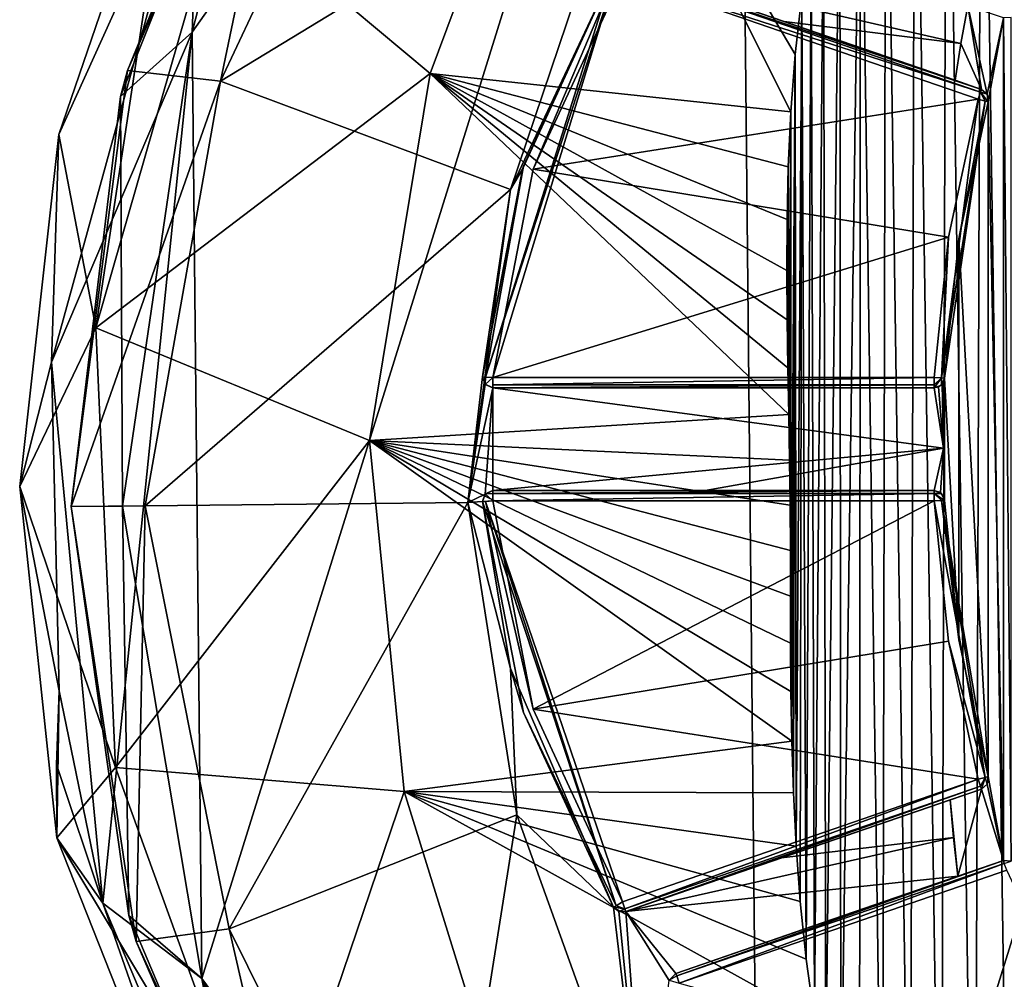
# Model space of a CAD drawing. Extents: x -250 to 250, y -963 to 894.
# Tile 194 of 256: x 113 to 132, y -941 to -922. Entities that reach past the tile are written whole.
import ezdxf

# ---------------------------------------------------------------- set-up
doc = ezdxf.new("R2010")
doc.units = 0
doc.header["$LTSCALE"] = 65.185185
for name, color, linetype in [('1', 7, 'CONTINUOUS'), ('100', 7, 'CONTINUOUS'), ('12', 7, 'CONTINUOUS'), ('139', 7, 'CONTINUOUS'), ('143', 7, 'CONTINUOUS'), ('144', 7, 'CONTINUOUS'), ('145', 7, 'CONTINUOUS'), ('146', 7, 'CONTINUOUS'), ('147', 7, 'CONTINUOUS'), ('148', 7, 'CONTINUOUS'), ('151', 7, 'CONTINUOUS'), ('152', 7, 'CONTINUOUS'), ('153', 7, 'CONTINUOUS'), ('154', 7, 'CONTINUOUS'), ('157', 7, 'CONTINUOUS'), ('159', 7, 'CONTINUOUS'), ('162', 7, 'CONTINUOUS'), ('163', 7, 'CONTINUOUS'), ('164', 7, 'CONTINUOUS'), ('165', 7, 'CONTINUOUS'), ('166', 7, 'CONTINUOUS'), ('167', 7, 'CONTINUOUS'), ('168', 7, 'CONTINUOUS'), ('175', 7, 'CONTINUOUS'), ('176', 7, 'CONTINUOUS'), ('177', 7, 'CONTINUOUS'), ('179', 7, 'CONTINUOUS'), ('180', 7, 'CONTINUOUS'), ('181', 7, 'CONTINUOUS'), ('182', 7, 'CONTINUOUS'), ('183', 7, 'CONTINUOUS'), ('184', 7, 'CONTINUOUS'), ('185', 7, 'CONTINUOUS'), ('186', 7, 'CONTINUOUS'), ('187', 7, 'CONTINUOUS'), ('188', 7, 'CONTINUOUS'), ('189', 7, 'CONTINUOUS'), ('190', 7, 'CONTINUOUS'), ('191', 7, 'CONTINUOUS'), ('192', 7, 'CONTINUOUS'), ('196', 7, 'CONTINUOUS'), ('25', 7, 'CONTINUOUS'), ('27', 7, 'CONTINUOUS'), ('28', 7, 'CONTINUOUS'), ('4', 7, 'CONTINUOUS'), ('79', 7, 'CONTINUOUS'), ('8', 7, 'CONTINUOUS'), ('83', 7, 'CONTINUOUS'), ('95', 7, 'CONTINUOUS'), ('96', 7, 'CONTINUOUS'), ('97', 7, 'CONTINUOUS')]:
    doc.layers.add(name, color=color, linetype=linetype)

msp = doc.modelspace()

# ---------------------------------------------------------------- linework, layer by layer
at = {"layer": '1', "color": 7, "linetype": 'CONTINUOUS'}
for points in [[(131.727, -911.629, -20), (132.455, -910.607, -20), (132.315, -951.1, -20), (131.727, -911.629, -20)], [(131.05, -912.725, -20), (131.727, -911.629, -20), (131.602, -950.036, -20), (131.05, -912.725, -20)], [(131.602, -950.036, -20), (131.727, -911.629, -20), (132.315, -951.1, -20), (131.602, -950.036, -20)], [(130.428, -913.894, -20), (131.05, -912.725, -20), (130.943, -948.898, -20), (130.428, -913.894, -20)], [(130.943, -948.898, -20), (131.05, -912.725, -20), (131.602, -950.036, -20), (130.943, -948.898, -20)], [(129.867, -915.137, -20), (130.428, -913.894, -20), (130.341, -947.687, -20), (129.867, -915.137, -20)], [(130.341, -947.687, -20), (130.428, -913.894, -20), (130.943, -948.898, -20), (130.341, -947.687, -20)], [(129.374, -916.441, -20), (129.867, -915.137, -20), (129.803, -946.405, -20), (129.374, -916.441, -20)], [(129.803, -946.405, -20), (129.867, -915.137, -20), (130.341, -947.687, -20), (129.803, -946.405, -20)], [(128.971, -917.741, -20), (129.374, -916.441, -20), (128.987, -943.836, -20), (128.971, -917.741, -20)], [(128.987, -943.836, -20), (129.374, -916.441, -20), (129.352, -945.11, -20), (128.987, -943.836, -20)], [(129.352, -945.11, -20), (129.374, -916.441, -20), (129.803, -946.405, -20), (129.352, -945.11, -20)], [(128.653, -919.014, -20), (128.971, -917.741, -20), (128.699, -942.594, -20), (128.653, -919.014, -20)], [(128.699, -942.594, -20), (128.971, -917.741, -20), (128.987, -943.836, -20), (128.699, -942.594, -20)], [(128.409, -920.254, -20), (128.653, -919.014, -20), (128.478, -941.388, -20), (128.409, -920.254, -20)], [(128.478, -941.388, -20), (128.653, -919.014, -20), (128.699, -942.594, -20), (128.478, -941.388, -20)], [(128.228, -921.453, -20), (128.409, -920.254, -20), (128.314, -940.223, -20), (128.228, -921.453, -20)], [(128.314, -940.223, -20), (128.409, -920.254, -20), (128.478, -941.388, -20), (128.314, -940.223, -20)], [(128.101, -922.61, -20), (128.228, -921.453, -20), (128.117, -938.023, -20), (128.101, -922.61, -20)], [(128.117, -938.023, -20), (128.228, -921.453, -20), (128.197, -939.102, -20), (128.117, -938.023, -20)], [(128.197, -939.102, -20), (128.228, -921.453, -20), (128.314, -940.223, -20), (128.197, -939.102, -20)], [(128.016, -923.723, -20), (128.101, -922.61, -20), (128.018, -935.013, -20), (128.016, -923.723, -20)], [(128.018, -935.013, -20), (128.101, -922.61, -20), (128.034, -935.982, -20), (128.018, -935.013, -20)], [(128.034, -935.982, -20), (128.101, -922.61, -20), (128.065, -936.984, -20), (128.034, -935.982, -20)], [(128.065, -936.984, -20), (128.101, -922.61, -20), (128.117, -938.023, -20), (128.065, -936.984, -20)], [(127.966, -924.794, -20), (128.016, -923.723, -20), (127.975, -929.62, -20), (127.966, -924.794, -20)], [(127.975, -929.62, -20), (128.016, -923.723, -20), (127.991, -930.51, -20), (127.975, -929.62, -20)], [(127.991, -930.51, -20), (128.016, -923.723, -20), (128.002, -931.386, -20), (127.991, -930.51, -20)], [(128.002, -931.386, -20), (128.016, -923.723, -20), (128.007, -932.264, -20), (128.002, -931.386, -20)], [(128.007, -932.264, -20), (128.016, -923.723, -20), (128.009, -933.159, -20), (128.007, -932.264, -20)], [(128.009, -933.159, -20), (128.016, -923.723, -20), (128.012, -934.074, -20), (128.009, -933.159, -20)], [(128.012, -934.074, -20), (128.016, -923.723, -20), (128.018, -935.013, -20), (128.012, -934.074, -20)], [(127.942, -925.824, -20), (127.966, -924.794, -20), (127.943, -927.778, -20), (127.942, -925.824, -20)], [(127.943, -927.778, -20), (127.966, -924.794, -20), (127.957, -928.71, -20), (127.943, -927.778, -20)], [(127.957, -928.71, -20), (127.966, -924.794, -20), (127.975, -929.62, -20), (127.957, -928.71, -20)], [(127.936, -926.817, -20), (127.942, -925.824, -20), (127.943, -927.778, -20), (127.936, -926.817, -20)]]:
    msp.add_3dface(points, dxfattribs=at)
at = {"layer": '100', "color": 7, "linetype": 'CONTINUOUS'}
for points in [[(118.656, -914.76, 4.132), (115.099, -922.92, 2.566), (116.913, -923.129, 10.173), (118.656, -914.76, 4.132)], [(120.729, -915.021, 11.728), (118.656, -914.76, 4.132), (116.913, -923.129, 10.173), (120.729, -915.021, 11.728)], [(124.912, -918.261, 17.025), (120.729, -915.021, 11.728), (116.913, -923.129, 10.173), (124.912, -918.261, 17.025)], [(122.56, -925.235, 16.603), (124.912, -918.261, 17.025), (116.913, -923.129, 10.173), (122.56, -925.235, 16.603)], [(124.912, -918.261, 17.025), (122.56, -925.235, 16.603), (124.565, -920.986, 17.294), (124.912, -918.261, 17.025)], [(124.565, -920.986, 17.294), (122.56, -925.235, 16.603), (122.789, -924.843, 16.712), (124.565, -920.986, 17.294)], [(127.889, -921.966, 18.592), (131.325, -922.392, 19), (124.8, -920.902, 17.401), (127.889, -921.966, 18.592)], [(131.325, -922.392, 19), (131.463, -921.658, 19), (124.8, -920.902, 17.401), (131.325, -922.392, 19)], [(131.214, -923.111, 19), (131.325, -922.392, 19), (127.889, -921.966, 18.592), (131.214, -923.111, 19)], [(115.099, -922.92, 2.566), (114.002, -931.412, 2.001), (116.913, -923.129, 10.173), (115.099, -922.92, 2.566)], [(116.913, -923.129, 10.173), (114.002, -931.412, 2.001), (115.446, -931.397, 8.857), (116.913, -923.129, 10.173)], [(122.56, -925.235, 16.603), (116.913, -923.129, 10.173), (115.446, -931.397, 8.857), (122.56, -925.235, 16.603)], [(122.789, -924.843, 16.712), (122.56, -925.235, 16.603), (122.014, -928.886, 16.419), (122.789, -924.843, 16.712)], [(121.724, -931.333, 16.245), (122.56, -925.235, 16.603), (115.446, -931.397, 8.857), (121.724, -931.333, 16.245)], [(122.56, -925.235, 16.603), (121.724, -931.333, 16.245), (122.014, -928.886, 16.419), (122.56, -925.235, 16.603)], [(122.014, -928.886, 16.419), (121.724, -931.333, 16.245), (122.061, -929.03, 16.452), (122.014, -928.886, 16.419)], [(122.061, -929.03, 16.452), (121.724, -931.333, 16.245), (122.213, -929.1, 16.546), (122.061, -929.03, 16.452)], [(122.213, -929.1, 16.546), (121.724, -931.333, 16.245), (122.061, -931.17, 16.46), (122.213, -929.1, 16.546)], [(122.213, -931.1, 16.553), (122.213, -929.1, 16.546), (122.061, -931.17, 16.46), (122.213, -931.1, 16.553)], [(126.351, -929.1, 18.355), (122.213, -929.1, 16.546), (130.809, -929.1, 18.999), (126.351, -929.1, 18.355)], [(130.987, -930.275, 19), (122.213, -929.1, 16.546), (122.213, -931.1, 16.553), (130.987, -930.275, 19)], [(122.213, -929.1, 16.546), (130.987, -930.275, 19), (130.809, -929.1, 18.999), (122.213, -929.1, 16.546)], [(130.809, -929.1, 18.999), (130.987, -930.275, 19), (130.894, -929.081, 19), (130.809, -929.1, 18.999)], [(130.987, -930.275, 19), (130.964, -929.026, 19), (130.894, -929.081, 19), (130.987, -930.275, 19)], [(126.348, -931.1, 18.351), (130.987, -930.275, 19), (122.213, -931.1, 16.553), (126.348, -931.1, 18.351)], [(130.809, -931.1, 18.999), (130.987, -930.275, 19), (126.348, -931.1, 18.351), (130.809, -931.1, 18.999)], [(130.929, -931.14, 19), (130.987, -930.275, 19), (130.809, -931.1, 18.999), (130.929, -931.14, 19)], [(131.001, -931.245, 19), (130.987, -930.275, 19), (130.929, -931.14, 19), (131.001, -931.245, 19)], [(121.724, -931.333, 16.245), (122.014, -931.314, 16.43), (122.061, -931.17, 16.46), (121.724, -931.333, 16.245)], [(114.002, -931.412, 2.001), (115.27, -939.881, 2.568), (115.446, -931.397, 8.857), (114.002, -931.412, 2.001)], [(115.446, -931.397, 8.857), (115.27, -939.881, 2.568), (117.08, -939.634, 10.176), (115.446, -931.397, 8.857)], [(121.724, -931.333, 16.245), (115.446, -931.397, 8.857), (117.08, -939.634, 10.176), (121.724, -931.333, 16.245)], [(122.683, -937.415, 16.604), (121.724, -931.333, 16.245), (117.08, -939.634, 10.176), (122.683, -937.415, 16.604)], [(122.556, -934.562, 16.693), (122.014, -931.314, 16.43), (121.724, -931.333, 16.245), (122.556, -934.562, 16.693)], [(122.683, -937.415, 16.604), (122.556, -934.562, 16.693), (121.724, -931.333, 16.245), (122.683, -937.415, 16.604)], [(124.565, -939.214, 17.465), (122.556, -934.562, 16.693), (122.683, -937.415, 16.604), (124.565, -939.214, 17.465)], [(131.182, -937.856, 19), (131.118, -937.122, 19), (127.837, -938.252, 18.633), (131.182, -937.856, 19)], [(122.683, -937.415, 16.604), (117.08, -939.634, 10.176), (121.058, -947.665, 11.73), (122.683, -937.415, 16.604)], [(125.174, -944.342, 17.026), (122.683, -937.415, 16.604), (121.058, -947.665, 11.73), (125.174, -944.342, 17.026)], [(125.174, -944.342, 17.026), (124.565, -939.214, 17.465), (122.683, -937.415, 16.604), (125.174, -944.342, 17.026)], [(131.267, -938.609, 19), (131.182, -937.856, 19), (124.8, -939.298, 17.566), (131.267, -938.609, 19)], [(124.8, -939.298, 17.566), (131.182, -937.856, 19), (127.837, -938.252, 18.633), (124.8, -939.298, 17.566)], [(131.267, -938.609, 19), (124.8, -939.298, 17.566), (125.777, -940.5, 17.876), (131.267, -938.609, 19)], [(128.441, -939.582, 18.714), (131.267, -938.609, 19), (125.777, -940.5, 17.876), (128.441, -939.582, 18.714)], [(124.665, -939.296, 17.504), (124.565, -939.214, 17.465), (125.174, -944.342, 17.026), (124.665, -939.296, 17.504)], [(124.8, -939.298, 17.566), (124.665, -939.296, 17.504), (125.174, -944.342, 17.026), (124.8, -939.298, 17.566)], [(125.649, -940.637, 17.812), (124.8, -939.298, 17.566), (125.174, -944.342, 17.026), (125.649, -940.637, 17.812)], [(125.777, -940.5, 17.876), (124.8, -939.298, 17.566), (125.649, -940.637, 17.812), (125.777, -940.5, 17.876)], [(115.27, -939.881, 2.568), (118.991, -947.967, 4.135), (117.08, -939.634, 10.176), (115.27, -939.881, 2.568)], [(117.08, -939.634, 10.176), (118.991, -947.967, 4.135), (121.058, -947.665, 11.73), (117.08, -939.634, 10.176)]]:
    msp.add_3dface(points, dxfattribs=at)
at = {"layer": '12', "color": 7, "linetype": 'CONTINUOUS'}
for points in [[(116.892, -919.547, -12.953), (123.828, -915.374, -18.456), (120.99, -922.978, -18.005), (116.892, -919.547, -12.953)], [(123.828, -915.374, -18.456), (128.016, -923.723, -20), (120.99, -922.978, -18.005), (123.828, -915.374, -18.456)], [(128.101, -922.61, -20), (128.016, -923.723, -20), (123.828, -915.374, -18.456), (128.101, -922.61, -20)], [(128.228, -921.453, -20), (128.101, -922.61, -20), (123.828, -915.374, -18.456), (128.228, -921.453, -20)], [(116.074, -917.416, -6.74), (114.484, -927.929, -11.267), (113.761, -924.165, -5.477), (116.074, -917.416, -6.74)], [(116.892, -919.547, -12.953), (114.484, -927.929, -11.267), (116.074, -917.416, -6.74), (116.892, -919.547, -12.953)], [(114.484, -927.929, -11.267), (116.892, -919.547, -12.953), (120.99, -922.978, -18.005), (114.484, -927.929, -11.267)], [(114.484, -927.929, -11.267), (120.99, -922.978, -18.005), (119.81, -930.124, -17.569), (114.484, -927.929, -11.267)], [(120.99, -922.978, -18.005), (127.975, -929.62, -20), (119.81, -930.124, -17.569), (120.99, -922.978, -18.005)], [(127.957, -928.71, -20), (127.975, -929.62, -20), (120.99, -922.978, -18.005), (127.957, -928.71, -20)], [(127.943, -927.778, -20), (127.957, -928.71, -20), (120.99, -922.978, -18.005), (127.943, -927.778, -20)], [(127.936, -926.817, -20), (127.943, -927.778, -20), (120.99, -922.978, -18.005), (127.936, -926.817, -20)], [(127.942, -925.824, -20), (127.936, -926.817, -20), (120.99, -922.978, -18.005), (127.942, -925.824, -20)], [(127.966, -924.794, -20), (127.942, -925.824, -20), (120.99, -922.978, -18.005), (127.966, -924.794, -20)], [(128.016, -923.723, -20), (127.966, -924.794, -20), (120.99, -922.978, -18.005), (128.016, -923.723, -20)], [(113.761, -924.165, -5.477), (114.484, -927.929, -11.267), (113, -931.018, -5.002), (113.761, -924.165, -5.477)], [(114.484, -927.929, -11.267), (114.864, -936.491, -11.534), (113, -931.018, -5.002), (114.484, -927.929, -11.267)], [(114.864, -936.491, -11.534), (114.484, -927.929, -11.267), (119.81, -930.124, -17.569), (114.864, -936.491, -11.534)], [(127.975, -929.62, -20), (127.991, -930.51, -20), (119.81, -930.124, -17.569), (127.975, -929.62, -20)], [(114.864, -936.491, -11.534), (119.81, -930.124, -17.569), (120.484, -936.958, -17.815), (114.864, -936.491, -11.534)], [(128.018, -935.013, -20), (128.034, -935.982, -20), (119.81, -930.124, -17.569), (128.018, -935.013, -20)], [(128.007, -932.264, -20), (128.009, -933.159, -20), (119.81, -930.124, -17.569), (128.007, -932.264, -20)], [(128.009, -933.159, -20), (128.012, -934.074, -20), (119.81, -930.124, -17.569), (128.009, -933.159, -20)], [(128.002, -931.386, -20), (128.007, -932.264, -20), (119.81, -930.124, -17.569), (128.002, -931.386, -20)], [(127.991, -930.51, -20), (128.002, -931.386, -20), (119.81, -930.124, -17.569), (127.991, -930.51, -20)], [(128.012, -934.074, -20), (128.018, -935.013, -20), (119.81, -930.124, -17.569), (128.012, -934.074, -20)], [(119.81, -930.124, -17.569), (128.034, -935.982, -20), (120.484, -936.958, -17.815), (119.81, -930.124, -17.569)], [(113, -931.018, -5.002), (114.864, -936.491, -11.534), (113.723, -937.864, -5.377), (113, -931.018, -5.002)], [(128.034, -935.982, -20), (128.065, -936.984, -20), (120.484, -936.958, -17.815), (128.034, -935.982, -20)], [(114.864, -936.491, -11.534), (117.849, -944.733, -13.267), (113.723, -937.864, -5.377), (114.864, -936.491, -11.534)], [(117.849, -944.733, -13.267), (114.864, -936.491, -11.534), (120.484, -936.958, -17.815), (117.849, -944.733, -13.267)], [(117.849, -944.733, -13.267), (120.484, -936.958, -17.815), (122.811, -944.451, -18.299), (117.849, -944.733, -13.267)], [(128.314, -940.223, -20), (128.478, -941.388, -20), (120.484, -936.958, -17.815), (128.314, -940.223, -20)], [(128.197, -939.102, -20), (128.314, -940.223, -20), (120.484, -936.958, -17.815), (128.197, -939.102, -20)], [(120.484, -936.958, -17.815), (128.478, -941.388, -20), (122.811, -944.451, -18.299), (120.484, -936.958, -17.815)], [(128.117, -938.023, -20), (128.197, -939.102, -20), (120.484, -936.958, -17.815), (128.117, -938.023, -20)], [(128.065, -936.984, -20), (128.117, -938.023, -20), (120.484, -936.958, -17.815), (128.065, -936.984, -20)], [(113.723, -937.864, -5.377), (117.849, -944.733, -13.267), (117.575, -947.589, -7.337), (113.723, -937.864, -5.377)]]:
    msp.add_3dface(points, dxfattribs=at)
at = {"layer": '139', "color": 7, "linetype": 'CONTINUOUS'}
for points in [[(124.735, -921.092, 20), (122.999, -924.842, 20), (131.666, -923.478, 20), (124.735, -921.092, 20)], [(131.666, -923.478, 20), (122.999, -924.842, 20), (131.089, -926.166, 20), (131.666, -923.478, 20)], [(122.999, -924.842, 20), (122.213, -928.9, 20), (131.089, -926.166, 20), (122.999, -924.842, 20)], [(122.213, -928.9, 20), (130.809, -928.9, 20), (131.089, -926.166, 20), (122.213, -928.9, 20)]]:
    msp.add_3dface(points, dxfattribs=at)
at = {"layer": '143', "color": 7, "linetype": 'CONTINUOUS'}
for points in [[(124.565, -920.986, 17.294), (122.789, -924.843, 16.712), (124.565, -920.986, 19.8), (124.565, -920.986, 17.294)], [(124.565, -920.986, 19.8), (122.789, -924.843, 16.712), (122.809, -924.781, 19.8), (124.565, -920.986, 19.8)], [(122.809, -924.781, 19.8), (122.014, -928.886, 16.419), (122.014, -928.886, 19.8), (122.809, -924.781, 19.8)], [(122.789, -924.843, 16.712), (122.014, -928.886, 16.419), (122.809, -924.781, 19.8), (122.789, -924.843, 16.712)]]:
    msp.add_3dface(points, dxfattribs=at)
at = {"layer": '144', "color": 7, "linetype": 'CONTINUOUS'}
for points in [[(122.213, -929.1, 16.546), (126.351, -929.1, 18.355), (122.213, -929.1, 19.8), (122.213, -929.1, 16.546)], [(126.351, -929.1, 18.355), (130.809, -929.1, 18.999), (122.213, -929.1, 19.8), (126.351, -929.1, 18.355)], [(122.213, -929.1, 19.8), (130.809, -929.1, 18.999), (130.809, -929.1, 19.8), (122.213, -929.1, 19.8)]]:
    msp.add_3dface(points, dxfattribs=at)
at = {"layer": '145', "color": 7, "linetype": 'CONTINUOUS'}
for points in [[(131.287, -926.197, 19.8), (131.859, -923.53, 19), (131.859, -923.53, 19.8), (131.287, -926.197, 19.8)], [(131.287, -926.197, 19), (131.859, -923.53, 19), (131.287, -926.197, 19.8), (131.287, -926.197, 19)], [(131.008, -928.91, 19.8), (131.287, -926.197, 19), (131.287, -926.197, 19.8), (131.008, -928.91, 19.8)], [(131.008, -928.91, 19), (131.287, -926.197, 19), (131.008, -928.91, 19.8), (131.008, -928.91, 19)]]:
    msp.add_3dface(points, dxfattribs=at)
at = {"layer": '146', "color": 7, "linetype": 'CONTINUOUS'}
for points in [[(131.731, -923.289, 19.8), (127.889, -921.966, 18.592), (124.8, -920.902, 19.8), (131.731, -923.289, 19.8)], [(127.889, -921.966, 18.592), (124.8, -920.902, 17.401), (124.8, -920.902, 19.8), (127.889, -921.966, 18.592)], [(131.214, -923.111, 19), (127.889, -921.966, 18.592), (131.731, -923.289, 19.8), (131.214, -923.111, 19)], [(131.731, -923.289, 19), (131.214, -923.111, 19), (131.731, -923.289, 19.8), (131.731, -923.289, 19)]]:
    msp.add_3dface(points, dxfattribs=at)
at = {"layer": '147', "color": 7, "linetype": 'CONTINUOUS'}
for points in [[(130.809, -931.3, 20), (122.213, -931.3, 20), (122.999, -935.358, 20), (130.809, -931.3, 20)], [(131.089, -934.034, 20), (130.809, -931.3, 20), (122.999, -935.358, 20), (131.089, -934.034, 20)], [(131.666, -936.722, 20), (131.089, -934.034, 20), (122.999, -935.358, 20), (131.666, -936.722, 20)], [(124.735, -939.108, 20), (131.666, -936.722, 20), (122.999, -935.358, 20), (124.735, -939.108, 20)], [(132.219, -938.493, 20), (125.842, -940.689, 20), (134.366, -943.056, 20), (132.219, -938.493, 20)]]:
    msp.add_3dface(points, dxfattribs=at)
at = {"layer": '148', "color": 7, "linetype": 'CONTINUOUS'}
for points in [[(132.154, -938.304, 19.8), (128.441, -939.582, 18.714), (125.777, -940.5, 19.8), (132.154, -938.304, 19.8)], [(131.267, -938.609, 19), (128.441, -939.582, 18.714), (132.154, -938.304, 19.8), (131.267, -938.609, 19)], [(132.154, -938.304, 19), (131.267, -938.609, 19), (132.154, -938.304, 19.8), (132.154, -938.304, 19)], [(128.441, -939.582, 18.714), (125.777, -940.5, 17.876), (125.777, -940.5, 19.8), (128.441, -939.582, 18.714)]]:
    msp.add_3dface(points, dxfattribs=at)
at = {"layer": '151', "color": 7, "linetype": 'CONTINUOUS'}
for points in [[(122.014, -931.314, 16.43), (122.556, -934.562, 16.693), (122.014, -931.314, 19.8), (122.014, -931.314, 16.43)], [(122.014, -931.314, 19.8), (122.556, -934.562, 16.693), (122.809, -935.419, 19.8), (122.014, -931.314, 19.8)], [(122.556, -934.562, 16.693), (124.565, -939.214, 17.465), (122.809, -935.419, 19.8), (122.556, -934.562, 16.693)], [(122.809, -935.419, 19.8), (124.565, -939.214, 17.465), (124.565, -939.214, 19.8), (122.809, -935.419, 19.8)]]:
    msp.add_3dface(points, dxfattribs=at)
at = {"layer": '152', "color": 7, "linetype": 'CONTINUOUS'}
for points in [[(126.348, -931.1, 18.351), (122.213, -931.1, 16.553), (122.213, -931.1, 19.8), (126.348, -931.1, 18.351)], [(130.809, -931.1, 19.8), (126.348, -931.1, 18.351), (122.213, -931.1, 19.8), (130.809, -931.1, 19.8)], [(130.809, -931.1, 18.999), (126.348, -931.1, 18.351), (130.809, -931.1, 19.8), (130.809, -931.1, 18.999)]]:
    msp.add_3dface(points, dxfattribs=at)
at = {"layer": '153', "color": 7, "linetype": 'CONTINUOUS'}
for points in [[(131.287, -934.003, 19.8), (131.008, -931.29, 19), (131.008, -931.29, 19.8), (131.287, -934.003, 19.8)], [(131.287, -934.003, 19), (131.008, -931.29, 19), (131.287, -934.003, 19.8), (131.287, -934.003, 19)], [(131.859, -936.67, 19), (131.287, -934.003, 19), (131.859, -936.67, 19.8), (131.859, -936.67, 19)], [(131.859, -936.67, 19.8), (131.287, -934.003, 19), (131.287, -934.003, 19.8), (131.859, -936.67, 19.8)]]:
    msp.add_3dface(points, dxfattribs=at)
at = {"layer": '154', "color": 7, "linetype": 'CONTINUOUS'}
for points in [[(131.118, -937.122, 19), (131.731, -936.911, 19), (124.8, -939.298, 19.8), (131.118, -937.122, 19)], [(124.8, -939.298, 19.8), (131.731, -936.911, 19), (131.731, -936.911, 19.8), (124.8, -939.298, 19.8)], [(127.837, -938.252, 18.633), (131.118, -937.122, 19), (124.8, -939.298, 19.8), (127.837, -938.252, 18.633)], [(124.8, -939.298, 17.566), (127.837, -938.252, 18.633), (124.8, -939.298, 19.8), (124.8, -939.298, 17.566)]]:
    msp.add_3dface(points, dxfattribs=at)
at = {"layer": '157', "color": 7, "linetype": 'CONTINUOUS'}
for points in [[(131.842, -923.384, 19), (131.731, -923.289, 19), (131.842, -923.384, 19.8), (131.842, -923.384, 19)], [(131.731, -923.289, 19), (131.731, -923.289, 19.8), (131.842, -923.384, 19.8), (131.731, -923.289, 19)], [(131.859, -923.53, 19.8), (131.842, -923.384, 19), (131.842, -923.384, 19.8), (131.859, -923.53, 19.8)], [(131.859, -923.53, 19), (131.842, -923.384, 19), (131.859, -923.53, 19.8), (131.859, -923.53, 19)]]:
    msp.add_3dface(points, dxfattribs=at)
at = {"layer": '159', "color": 7, "linetype": 'CONTINUOUS'}
for points in [[(131.008, -928.91, 19), (131.008, -928.91, 19.8), (130.947, -929.045, 19.8), (131.008, -928.91, 19)], [(130.995, -928.972, 19), (131.008, -928.91, 19), (130.947, -929.045, 19.8), (130.995, -928.972, 19)], [(130.809, -929.1, 19.8), (130.894, -929.081, 19), (130.947, -929.045, 19.8), (130.809, -929.1, 19.8)], [(130.809, -929.1, 18.999), (130.894, -929.081, 19), (130.809, -929.1, 19.8), (130.809, -929.1, 18.999)], [(130.894, -929.081, 19), (130.964, -929.026, 19), (130.947, -929.045, 19.8), (130.894, -929.081, 19)], [(130.964, -929.026, 19), (130.995, -928.972, 19), (130.947, -929.045, 19.8), (130.964, -929.026, 19)]]:
    msp.add_3dface(points, dxfattribs=at)
at = {"layer": '162', "color": 7, "linetype": 'CONTINUOUS'}
for points in [[(122.014, -928.886, 16.419), (122.061, -929.03, 16.452), (122.014, -928.886, 19.8), (122.014, -928.886, 16.419)], [(122.014, -928.886, 19.8), (122.061, -929.03, 16.452), (122.067, -929.036, 19.8), (122.014, -928.886, 19.8)], [(122.061, -929.03, 16.452), (122.213, -929.1, 16.546), (122.067, -929.036, 19.8), (122.061, -929.03, 16.452)], [(122.213, -929.1, 16.546), (122.213, -929.1, 19.8), (122.067, -929.036, 19.8), (122.213, -929.1, 16.546)]]:
    msp.add_3dface(points, dxfattribs=at)
at = {"layer": '163', "color": 7, "linetype": 'CONTINUOUS'}
for points in [[(122.061, -931.17, 16.46), (122.014, -931.314, 16.43), (122.067, -931.164, 19.8), (122.061, -931.17, 16.46)], [(122.014, -931.314, 16.43), (122.014, -931.314, 19.8), (122.067, -931.164, 19.8), (122.014, -931.314, 16.43)], [(122.213, -931.1, 19.8), (122.061, -931.17, 16.46), (122.067, -931.164, 19.8), (122.213, -931.1, 19.8)], [(122.213, -931.1, 16.553), (122.061, -931.17, 16.46), (122.213, -931.1, 19.8), (122.213, -931.1, 16.553)]]:
    msp.add_3dface(points, dxfattribs=at)
at = {"layer": '164', "color": 7, "linetype": 'CONTINUOUS'}
for points in [[(130.929, -931.14, 19), (130.809, -931.1, 18.999), (130.947, -931.155, 19.8), (130.929, -931.14, 19)], [(130.809, -931.1, 18.999), (130.809, -931.1, 19.8), (130.947, -931.155, 19.8), (130.809, -931.1, 18.999)], [(131.001, -931.245, 19), (130.929, -931.14, 19), (130.947, -931.155, 19.8), (131.001, -931.245, 19)], [(131.008, -931.29, 19.8), (131.001, -931.245, 19), (130.947, -931.155, 19.8), (131.008, -931.29, 19.8)], [(131.006, -931.267, 19), (131.001, -931.245, 19), (131.008, -931.29, 19.8), (131.006, -931.267, 19)], [(131.008, -931.29, 19), (131.006, -931.267, 19), (131.008, -931.29, 19.8), (131.008, -931.29, 19)]]:
    msp.add_3dface(points, dxfattribs=at)
at = {"layer": '165', "color": 7, "linetype": 'CONTINUOUS'}
for points in [[(131.842, -936.816, 19), (131.859, -936.67, 19), (131.842, -936.816, 19.8), (131.842, -936.816, 19)], [(131.859, -936.67, 19), (131.859, -936.67, 19.8), (131.842, -936.816, 19.8), (131.859, -936.67, 19)], [(131.731, -936.911, 19.8), (131.842, -936.816, 19), (131.842, -936.816, 19.8), (131.731, -936.911, 19.8)], [(131.731, -936.911, 19), (131.842, -936.816, 19), (131.731, -936.911, 19.8), (131.731, -936.911, 19)]]:
    msp.add_3dface(points, dxfattribs=at)
at = {"layer": '166', "color": 7, "linetype": 'CONTINUOUS'}
for points in [[(124.565, -939.214, 19.8), (124.665, -939.296, 17.504), (124.668, -939.297, 19.8), (124.565, -939.214, 19.8)], [(124.565, -939.214, 17.465), (124.665, -939.296, 17.504), (124.565, -939.214, 19.8), (124.565, -939.214, 17.465)], [(124.665, -939.296, 17.504), (124.8, -939.298, 17.566), (124.668, -939.297, 19.8), (124.665, -939.296, 17.504)], [(124.8, -939.298, 17.566), (124.8, -939.298, 19.8), (124.668, -939.297, 19.8), (124.8, -939.298, 17.566)]]:
    msp.add_3dface(points, dxfattribs=at)
at = {"layer": '167', "color": 7, "linetype": 'CONTINUOUS'}
for points in [[(132.154, -938.304, 19), (132.154, -938.304, 19.8), (132.306, -938.313, 19.8), (132.154, -938.304, 19)], [(132.306, -938.313, 19), (132.154, -938.304, 19), (132.306, -938.313, 19.8), (132.306, -938.313, 19)]]:
    msp.add_3dface(points, dxfattribs=at)
at = {"layer": '168', "color": 7, "linetype": 'CONTINUOUS'}
for points in [[(125.777, -940.5, 17.876), (125.649, -940.637, 17.812), (125.777, -940.5, 19.8), (125.777, -940.5, 17.876)], [(125.777, -940.5, 19.8), (125.649, -940.637, 17.812), (125.65, -940.632, 19.8), (125.777, -940.5, 19.8)]]:
    msp.add_3dface(points, dxfattribs=at)
at = {"layer": '175', "color": 7, "linetype": 'CONTINUOUS'}
for points in [[(130.809, -929.041, 19.941), (130.809, -928.9, 20), (122.213, -929.041, 19.941), (130.809, -929.041, 19.941)], [(130.809, -928.9, 20), (122.213, -928.9, 20), (122.213, -929.041, 19.941), (130.809, -928.9, 20)], [(122.213, -929.1, 19.8), (130.809, -929.1, 19.8), (130.809, -929.041, 19.941), (122.213, -929.1, 19.8)], [(122.213, -929.1, 19.8), (130.809, -929.041, 19.941), (122.213, -929.041, 19.941), (122.213, -929.1, 19.8)]]:
    msp.add_3dface(points, dxfattribs=at)
at = {"layer": '176', "color": 7, "linetype": 'CONTINUOUS'}
for points in [[(122.014, -928.886, 19.8), (122.067, -929.036, 19.8), (122.072, -928.89, 19.941), (122.014, -928.886, 19.8)], [(122.067, -929.036, 19.8), (122.213, -928.9, 20), (122.072, -928.89, 19.941), (122.067, -929.036, 19.8)], [(122.213, -929.1, 19.8), (122.213, -928.9, 20), (122.067, -929.036, 19.8), (122.213, -929.1, 19.8)], [(122.213, -928.9, 20), (122.213, -929.1, 19.8), (122.213, -929.041, 19.941), (122.213, -928.9, 20)]]:
    msp.add_3dface(points, dxfattribs=at)
at = {"layer": '177', "color": 7, "linetype": 'CONTINUOUS'}
for points in [[(124.565, -920.986, 19.8), (122.072, -928.89, 19.941), (124.615, -921.017, 19.941), (124.565, -920.986, 19.8)], [(124.565, -920.986, 19.8), (122.809, -924.781, 19.8), (122.072, -928.89, 19.941), (124.565, -920.986, 19.8)], [(122.072, -928.89, 19.941), (122.213, -928.9, 20), (124.615, -921.017, 19.941), (122.072, -928.89, 19.941)], [(122.213, -928.9, 20), (122.999, -924.842, 20), (124.615, -921.017, 19.941), (122.213, -928.9, 20)], [(122.999, -924.842, 20), (124.735, -921.092, 20), (124.615, -921.017, 19.941), (122.999, -924.842, 20)], [(122.809, -924.781, 19.8), (122.014, -928.886, 19.8), (122.072, -928.89, 19.941), (122.809, -924.781, 19.8)]]:
    msp.add_3dface(points, dxfattribs=at)
at = {"layer": '179', "color": 7, "linetype": 'CONTINUOUS'}
for points in [[(124.781, -920.958, 19.941), (124.735, -921.092, 20), (131.712, -923.344, 19.941), (124.781, -920.958, 19.941)], [(131.731, -923.289, 19.8), (124.8, -920.902, 19.8), (124.781, -920.958, 19.941), (131.731, -923.289, 19.8)], [(131.731, -923.289, 19.8), (124.781, -920.958, 19.941), (131.712, -923.344, 19.941), (131.731, -923.289, 19.8)], [(124.735, -921.092, 20), (131.666, -923.478, 20), (131.712, -923.344, 19.941), (124.735, -921.092, 20)]]:
    msp.add_3dface(points, dxfattribs=at)
at = {"layer": '180', "color": 7, "linetype": 'CONTINUOUS'}
for points in [[(131.712, -923.344, 19.941), (131.666, -923.478, 20), (131.802, -923.515, 19.941), (131.712, -923.344, 19.941)], [(131.842, -923.384, 19.8), (131.731, -923.289, 19.8), (131.712, -923.344, 19.941), (131.842, -923.384, 19.8)], [(131.859, -923.53, 19.8), (131.842, -923.384, 19.8), (131.712, -923.344, 19.941), (131.859, -923.53, 19.8)], [(131.859, -923.53, 19.8), (131.712, -923.344, 19.941), (131.802, -923.515, 19.941), (131.859, -923.53, 19.8)]]:
    msp.add_3dface(points, dxfattribs=at)
at = {"layer": '181', "color": 7, "linetype": 'CONTINUOUS'}
for points in [[(131.802, -923.515, 19.941), (131.666, -923.478, 20), (130.95, -928.907, 19.941), (131.802, -923.515, 19.941)], [(131.666, -923.478, 20), (131.089, -926.166, 20), (130.95, -928.907, 19.941), (131.666, -923.478, 20)], [(131.008, -928.91, 19.8), (131.802, -923.515, 19.941), (130.95, -928.907, 19.941), (131.008, -928.91, 19.8)], [(131.008, -928.91, 19.8), (131.287, -926.197, 19.8), (131.802, -923.515, 19.941), (131.008, -928.91, 19.8)], [(131.287, -926.197, 19.8), (131.859, -923.53, 19.8), (131.802, -923.515, 19.941), (131.287, -926.197, 19.8)], [(131.089, -926.166, 20), (130.809, -928.9, 20), (130.95, -928.907, 19.941), (131.089, -926.166, 20)]]:
    msp.add_3dface(points, dxfattribs=at)
at = {"layer": '182', "color": 7, "linetype": 'CONTINUOUS'}
for points in [[(130.809, -928.9, 20), (130.809, -929.041, 19.941), (130.95, -928.907, 19.941), (130.809, -928.9, 20)], [(130.809, -929.1, 19.8), (130.947, -929.045, 19.8), (130.95, -928.907, 19.941), (130.809, -929.1, 19.8)], [(130.809, -929.041, 19.941), (130.809, -929.1, 19.8), (130.95, -928.907, 19.941), (130.809, -929.041, 19.941)], [(130.947, -929.045, 19.8), (131.008, -928.91, 19.8), (130.95, -928.907, 19.941), (130.947, -929.045, 19.8)]]:
    msp.add_3dface(points, dxfattribs=at)
at = {"layer": '183', "color": 7, "linetype": 'CONTINUOUS'}
for points in [[(130.809, -931.1, 19.8), (122.213, -931.159, 19.941), (130.809, -931.159, 19.941), (130.809, -931.1, 19.8)], [(130.809, -931.1, 19.8), (122.213, -931.1, 19.8), (122.213, -931.159, 19.941), (130.809, -931.1, 19.8)], [(122.213, -931.3, 20), (130.809, -931.3, 20), (130.809, -931.159, 19.941), (122.213, -931.3, 20)], [(122.213, -931.159, 19.941), (122.213, -931.3, 20), (130.809, -931.159, 19.941), (122.213, -931.159, 19.941)]]:
    msp.add_3dface(points, dxfattribs=at)
at = {"layer": '184', "color": 7, "linetype": 'CONTINUOUS'}
for points in [[(130.947, -931.155, 19.8), (130.809, -931.1, 19.8), (130.809, -931.159, 19.941), (130.947, -931.155, 19.8)], [(131.008, -931.29, 19.8), (130.947, -931.155, 19.8), (130.809, -931.159, 19.941), (131.008, -931.29, 19.8)], [(130.809, -931.159, 19.941), (130.809, -931.3, 20), (130.95, -931.293, 19.941), (130.809, -931.159, 19.941)], [(131.008, -931.29, 19.8), (130.809, -931.159, 19.941), (130.95, -931.293, 19.941), (131.008, -931.29, 19.8)]]:
    msp.add_3dface(points, dxfattribs=at)
at = {"layer": '185', "color": 7, "linetype": 'CONTINUOUS'}
for points in [[(130.95, -931.293, 19.941), (130.809, -931.3, 20), (131.802, -936.685, 19.941), (130.95, -931.293, 19.941)], [(130.809, -931.3, 20), (131.089, -934.034, 20), (131.802, -936.685, 19.941), (130.809, -931.3, 20)], [(131.287, -934.003, 19.8), (131.008, -931.29, 19.8), (130.95, -931.293, 19.941), (131.287, -934.003, 19.8)], [(131.859, -936.67, 19.8), (131.287, -934.003, 19.8), (130.95, -931.293, 19.941), (131.859, -936.67, 19.8)], [(131.859, -936.67, 19.8), (130.95, -931.293, 19.941), (131.802, -936.685, 19.941), (131.859, -936.67, 19.8)], [(131.089, -934.034, 20), (131.666, -936.722, 20), (131.802, -936.685, 19.941), (131.089, -934.034, 20)]]:
    msp.add_3dface(points, dxfattribs=at)
at = {"layer": '186', "color": 7, "linetype": 'CONTINUOUS'}
for points in [[(131.802, -936.685, 19.941), (131.666, -936.722, 20), (131.712, -936.856, 19.941), (131.802, -936.685, 19.941)], [(131.731, -936.911, 19.8), (131.802, -936.685, 19.941), (131.712, -936.856, 19.941), (131.731, -936.911, 19.8)], [(131.731, -936.911, 19.8), (131.842, -936.816, 19.8), (131.802, -936.685, 19.941), (131.731, -936.911, 19.8)], [(131.842, -936.816, 19.8), (131.859, -936.67, 19.8), (131.802, -936.685, 19.941), (131.842, -936.816, 19.8)]]:
    msp.add_3dface(points, dxfattribs=at)
at = {"layer": '187', "color": 7, "linetype": 'CONTINUOUS'}
for points in [[(131.666, -936.722, 20), (124.735, -939.108, 20), (124.781, -939.242, 19.941), (131.666, -936.722, 20)], [(131.712, -936.856, 19.941), (131.666, -936.722, 20), (124.781, -939.242, 19.941), (131.712, -936.856, 19.941)], [(124.8, -939.298, 19.8), (131.712, -936.856, 19.941), (124.781, -939.242, 19.941), (124.8, -939.298, 19.8)], [(124.8, -939.298, 19.8), (131.731, -936.911, 19.8), (131.712, -936.856, 19.941), (124.8, -939.298, 19.8)]]:
    msp.add_3dface(points, dxfattribs=at)
at = {"layer": '188', "color": 7, "linetype": 'CONTINUOUS'}
for points in [[(124.565, -939.214, 19.8), (124.781, -939.242, 19.941), (124.615, -939.183, 19.941), (124.565, -939.214, 19.8)], [(124.565, -939.214, 19.8), (124.668, -939.297, 19.8), (124.781, -939.242, 19.941), (124.565, -939.214, 19.8)], [(124.781, -939.242, 19.941), (124.735, -939.108, 20), (124.615, -939.183, 19.941), (124.781, -939.242, 19.941)], [(124.668, -939.297, 19.8), (124.8, -939.298, 19.8), (124.781, -939.242, 19.941), (124.668, -939.297, 19.8)]]:
    msp.add_3dface(points, dxfattribs=at)
at = {"layer": '189', "color": 7, "linetype": 'CONTINUOUS'}
for points in [[(122.014, -931.314, 19.8), (124.615, -939.183, 19.941), (122.072, -931.31, 19.941), (122.014, -931.314, 19.8)], [(122.014, -931.314, 19.8), (122.809, -935.419, 19.8), (124.615, -939.183, 19.941), (122.014, -931.314, 19.8)], [(122.999, -935.358, 20), (122.213, -931.3, 20), (122.072, -931.31, 19.941), (122.999, -935.358, 20)], [(124.735, -939.108, 20), (122.999, -935.358, 20), (122.072, -931.31, 19.941), (124.735, -939.108, 20)], [(124.615, -939.183, 19.941), (124.735, -939.108, 20), (122.072, -931.31, 19.941), (124.615, -939.183, 19.941)], [(122.809, -935.419, 19.8), (124.565, -939.214, 19.8), (124.615, -939.183, 19.941), (122.809, -935.419, 19.8)]]:
    msp.add_3dface(points, dxfattribs=at)
at = {"layer": '190', "color": 7, "linetype": 'CONTINUOUS'}
for points in [[(122.014, -931.314, 19.8), (122.213, -931.3, 20), (122.067, -931.164, 19.8), (122.014, -931.314, 19.8)], [(122.213, -931.1, 19.8), (122.067, -931.164, 19.8), (122.213, -931.159, 19.941), (122.213, -931.1, 19.8)], [(122.067, -931.164, 19.8), (122.213, -931.3, 20), (122.213, -931.159, 19.941), (122.067, -931.164, 19.8)], [(122.213, -931.3, 20), (122.014, -931.314, 19.8), (122.072, -931.31, 19.941), (122.213, -931.3, 20)]]:
    msp.add_3dface(points, dxfattribs=at)
at = {"layer": '191', "color": 7, "linetype": 'CONTINUOUS'}
for points in [[(132.154, -938.304, 19.8), (125.777, -940.5, 19.8), (125.795, -940.551, 19.937), (132.154, -938.304, 19.8)], [(132.154, -938.304, 19.8), (125.795, -940.551, 19.937), (132.173, -938.359, 19.941), (132.154, -938.304, 19.8)], [(125.795, -940.551, 19.937), (125.842, -940.689, 20), (132.173, -938.359, 19.941), (125.795, -940.551, 19.937)], [(125.842, -940.689, 20), (132.219, -938.493, 20), (132.173, -938.359, 19.941), (125.842, -940.689, 20)]]:
    msp.add_3dface(points, dxfattribs=at)
at = {"layer": '192', "color": 7, "linetype": 'CONTINUOUS'}
msp.add_3dface([(132.306, -938.313, 19.8), (132.154, -938.304, 19.8), (132.173, -938.359, 19.941), (132.306, -938.313, 19.8)], dxfattribs=at)
at = {"layer": '196', "color": 7, "linetype": 'CONTINUOUS'}
for points in [[(125.777, -940.5, 19.8), (125.65, -940.632, 19.8), (125.795, -940.551, 19.937), (125.777, -940.5, 19.8)], [(125.65, -940.632, 19.8), (125.842, -940.689, 20), (125.795, -940.551, 19.937), (125.65, -940.632, 19.8)]]:
    msp.add_3dface(points, dxfattribs=at)
at = {"layer": '25', "color": 7, "linetype": 'CONTINUOUS'}
for points in [[(144.396, -901.106), (126.978, -907.117), (127.464, -955.441), (144.396, -901.106)], [(145, -961.1), (144.396, -901.106), (127.464, -955.441), (145, -961.1)], [(126.978, -907.117), (116.358, -922.175), (116.544, -940.6), (126.978, -907.117)], [(126.978, -907.117), (116.544, -940.6), (127.464, -955.441), (126.978, -907.117)]]:
    msp.add_3dface(points, dxfattribs=at)
at = {"layer": '27', "color": 7, "linetype": 'CONTINUOUS'}
for points in [[(116.515, -918.087, -0.025), (116.074, -917.416, -6.74), (113.761, -924.165, -5.477), (116.515, -918.087, -0.025)], [(113.622, -928.597, -0.025), (116.515, -918.087, -0.025), (113.761, -924.165, -5.477), (113.622, -928.597, -0.025)], [(113.622, -928.597, -0.025), (113.761, -924.165, -5.477), (113, -931.018, -5.002), (113.622, -928.597, -0.025)], [(113.769, -935.002, -0.025), (113.622, -928.597, -0.025), (113, -931.018, -5.002), (113.769, -935.002, -0.025)], [(113.769, -935.002, -0.025), (113, -931.018, -5.002), (113.723, -937.864, -5.377), (113.769, -935.002, -0.025)], [(113.769, -935.002, -0.025), (113.723, -937.864, -5.377), (113.72, -936.432, -2.638), (113.769, -935.002, -0.025)]]:
    msp.add_3dface(points, dxfattribs=at)
at = {"layer": '28', "color": 7, "linetype": 'CONTINUOUS'}
for points in [[(114.616, -939.134, -0.025), (113.769, -935.002, -0.025), (113.72, -936.432, -2.638), (114.616, -939.134, -0.025)], [(113.723, -937.864, -5.377), (114.616, -939.134, -0.025), (113.72, -936.432, -2.638), (113.723, -937.864, -5.377)], [(114.616, -939.134, -0.025), (113.723, -937.864, -5.377), (117.575, -947.589, -7.337), (114.616, -939.134, -0.025)], [(117.578, -946.146, -0.025), (114.616, -939.134, -0.025), (117.575, -947.589, -7.337), (117.578, -946.146, -0.025)]]:
    msp.add_3dface(points, dxfattribs=at)
at = {"layer": '4', "color": 7, "linetype": 'CONTINUOUS'}
for points in [[(116.358, -922.175, -0.025), (126.978, -907.117, -0.025), (116.515, -918.087, -0.025), (116.358, -922.175, -0.025)], [(113.622, -928.597, -0.025), (116.358, -922.175, -0.025), (116.515, -918.087, -0.025), (113.622, -928.597, -0.025)], [(114.616, -939.134, -0.025), (116.358, -922.175, -0.025), (113.622, -928.597, -0.025), (114.616, -939.134, -0.025)], [(116.544, -940.6, -0.025), (116.358, -922.175, -0.025), (114.616, -939.134, -0.025), (116.544, -940.6, -0.025)], [(113.769, -935.002, -0.025), (114.616, -939.134, -0.025), (113.622, -928.597, -0.025), (113.769, -935.002, -0.025)], [(117.578, -946.146, -0.025), (116.544, -940.6, -0.025), (114.616, -939.134, -0.025), (117.578, -946.146, -0.025)], [(127.464, -955.441, -0.025), (116.544, -940.6, -0.025), (124.963, -954.681, -0.025), (127.464, -955.441, -0.025)], [(124.963, -954.681, -0.025), (116.544, -940.6, -0.025), (122.183, -952.178, -0.025), (124.963, -954.681, -0.025)], [(122.183, -952.178, -0.025), (116.544, -940.6, -0.025), (117.578, -946.146, -0.025), (122.183, -952.178, -0.025)]]:
    msp.add_3dface(points, dxfattribs=at)
at = {"layer": '79', "color": 7, "linetype": 'CONTINUOUS'}
for points in [[(126.978, -907.117, 0.025), (116.358, -922.175, 0.025), (117.948, -915.962, 0.025), (126.978, -907.117, 0.025)], [(117.948, -915.962, 0.025), (116.358, -922.175, 0.025), (114.964, -923.429, 0.025), (117.948, -915.962, 0.025)], [(116.358, -922.175, 0.025), (115.002, -931.402, 0.025), (114.964, -923.429, 0.025), (116.358, -922.175, 0.025)], [(114.964, -923.429, 0.025), (115.002, -931.402, 0.025), (114.002, -931.412, 0.025), (114.964, -923.429, 0.025)], [(114.002, -931.412, 0.025), (115.002, -931.402, 0.025), (115.125, -939.374, 0.025), (114.002, -931.412, 0.025)], [(115.002, -931.402, 0.025), (116.544, -940.6, 0.025), (115.125, -939.374, 0.025), (115.002, -931.402, 0.025)], [(115.125, -939.374, 0.025), (116.544, -940.6, 0.025), (118.258, -946.78, 0.025), (115.125, -939.374, 0.025)], [(116.544, -940.6, 0.025), (120.836, -948.88, 0.025), (118.258, -946.78, 0.025), (116.544, -940.6, 0.025)]]:
    msp.add_3dface(points, dxfattribs=at)
at = {"layer": '8', "color": 7, "linetype": 'CONTINUOUS'}
for points in [[(126.978, -907.117), (116.358, -922.175, -0.025), (116.358, -922.175), (126.978, -907.117)], [(126.978, -907.117, -0.025), (116.358, -922.175, -0.025), (126.978, -907.117), (126.978, -907.117, -0.025)], [(116.358, -922.175), (116.544, -940.6, -0.025), (116.544, -940.6), (116.358, -922.175)], [(116.358, -922.175, -0.025), (116.544, -940.6, -0.025), (116.358, -922.175), (116.358, -922.175, -0.025)], [(116.544, -940.6), (127.464, -955.441, -0.025), (127.464, -955.441), (116.544, -940.6)], [(116.544, -940.6, -0.025), (127.464, -955.441, -0.025), (116.544, -940.6), (116.544, -940.6, -0.025)]]:
    msp.add_3dface(points, dxfattribs=at)
at = {"layer": '83', "color": 7, "linetype": 'CONTINUOUS'}
for points in [[(116.358, -922.175, 0.025), (126.978, -907.117, 0.025), (116.358, -922.175), (116.358, -922.175, 0.025)], [(116.358, -922.175), (126.978, -907.117, 0.025), (126.978, -907.117), (116.358, -922.175)], [(115.002, -931.402, 0.025), (116.358, -922.175, 0.025), (116.544, -940.6), (115.002, -931.402, 0.025)], [(116.544, -940.6), (116.358, -922.175, 0.025), (116.358, -922.175), (116.544, -940.6)], [(116.544, -940.6, 0.025), (115.002, -931.402, 0.025), (116.544, -940.6), (116.544, -940.6, 0.025)], [(120.836, -948.88, 0.025), (116.544, -940.6, 0.025), (127.464, -955.441), (120.836, -948.88, 0.025)], [(127.464, -955.441), (116.544, -940.6, 0.025), (116.544, -940.6), (127.464, -955.441)]]:
    msp.add_3dface(points, dxfattribs=at)
at = {"layer": '95', "color": 7, "linetype": 'CONTINUOUS'}
for points in [[(144.396, -901.106), (127.464, -955.441), (126.978, -907.117), (144.396, -901.106)], [(144.396, -901.106), (145, -961.1), (127.464, -955.441), (144.396, -901.106)], [(116.544, -940.6), (116.358, -922.175), (126.978, -907.117), (116.544, -940.6)], [(127.464, -955.441), (116.544, -940.6), (126.978, -907.117), (127.464, -955.441)]]:
    msp.add_3dface(points, dxfattribs=at)
at = {"layer": '96', "color": 7, "linetype": 'CONTINUOUS'}
for points in [[(131.325, -922.392, 19), (131.731, -923.289, 19), (131.463, -921.658, 19), (131.325, -922.392, 19)], [(131.463, -921.658, 19), (131.842, -923.384, 19), (132.154, -921.896, 19), (131.463, -921.658, 19)], [(131.731, -923.289, 19), (131.842, -923.384, 19), (131.463, -921.658, 19), (131.731, -923.289, 19)], [(131.842, -923.384, 19), (131.859, -923.53, 19), (132.154, -921.896, 19), (131.842, -923.384, 19)], [(132.154, -921.896, 19), (131.859, -923.53, 19), (132.154, -938.304, 19), (132.154, -921.896, 19)], [(132.306, -921.887, 19), (132.154, -921.896, 19), (132.306, -938.313, 19), (132.306, -921.887, 19)], [(132.306, -938.313, 19), (132.154, -921.896, 19), (132.154, -938.304, 19), (132.306, -938.313, 19)], [(131.214, -923.111, 19), (131.731, -923.289, 19), (131.325, -922.392, 19), (131.214, -923.111, 19)], [(131.287, -926.197, 19), (131.859, -936.67, 19), (131.859, -923.53, 19), (131.287, -926.197, 19)], [(131.859, -923.53, 19), (131.859, -936.67, 19), (132.154, -938.304, 19), (131.859, -923.53, 19)], [(131.008, -928.91, 19), (131.287, -934.003, 19), (131.287, -926.197, 19), (131.008, -928.91, 19)], [(131.287, -934.003, 19), (131.859, -936.67, 19), (131.287, -926.197, 19), (131.287, -934.003, 19)], [(130.995, -928.972, 19), (131.008, -931.29, 19), (131.008, -928.91, 19), (130.995, -928.972, 19)], [(131.008, -931.29, 19), (131.287, -934.003, 19), (131.008, -928.91, 19), (131.008, -931.29, 19)], [(130.964, -929.026, 19), (130.987, -930.275, 19), (130.995, -928.972, 19), (130.964, -929.026, 19)], [(130.987, -930.275, 19), (131.001, -931.245, 19), (130.995, -928.972, 19), (130.987, -930.275, 19)], [(131.001, -931.245, 19), (131.006, -931.267, 19), (130.995, -928.972, 19), (131.001, -931.245, 19)], [(131.006, -931.267, 19), (131.008, -931.29, 19), (130.995, -928.972, 19), (131.006, -931.267, 19)], [(131.859, -936.67, 19), (131.842, -936.816, 19), (132.154, -938.304, 19), (131.859, -936.67, 19)], [(131.731, -936.911, 19), (131.118, -937.122, 19), (131.267, -938.609, 19), (131.731, -936.911, 19)], [(132.154, -938.304, 19), (131.731, -936.911, 19), (131.267, -938.609, 19), (132.154, -938.304, 19)], [(131.842, -936.816, 19), (131.731, -936.911, 19), (132.154, -938.304, 19), (131.842, -936.816, 19)], [(131.267, -938.609, 19), (131.118, -937.122, 19), (131.182, -937.856, 19), (131.267, -938.609, 19)]]:
    msp.add_3dface(points, dxfattribs=at)
at = {"layer": '97', "color": 7, "linetype": 'CONTINUOUS'}
for points in [[(118.656, -914.76, 4.132), (117.948, -915.962, 0.025), (115.099, -922.92, 2.566), (118.656, -914.76, 4.132)], [(117.948, -915.962, 0.025), (114.964, -923.429, 0.025), (115.099, -922.92, 2.566), (117.948, -915.962, 0.025)], [(115.099, -922.92, 2.566), (114.002, -931.412, 0.025), (114.002, -931.412, 2.001), (115.099, -922.92, 2.566)], [(114.964, -923.429, 0.025), (114.002, -931.412, 0.025), (115.099, -922.92, 2.566), (114.964, -923.429, 0.025)], [(114.002, -931.412, 0.025), (115.125, -939.374, 0.025), (114.002, -931.412, 2.001), (114.002, -931.412, 0.025)], [(114.002, -931.412, 2.001), (115.125, -939.374, 0.025), (115.27, -939.881, 2.568), (114.002, -931.412, 2.001)], [(115.125, -939.374, 0.025), (118.258, -946.78, 0.025), (115.27, -939.881, 2.568), (115.125, -939.374, 0.025)], [(115.27, -939.881, 2.568), (118.258, -946.78, 0.025), (118.991, -947.967, 4.135), (115.27, -939.881, 2.568)]]:
    msp.add_3dface(points, dxfattribs=at)

doc.saveas('drawing.dxf')
